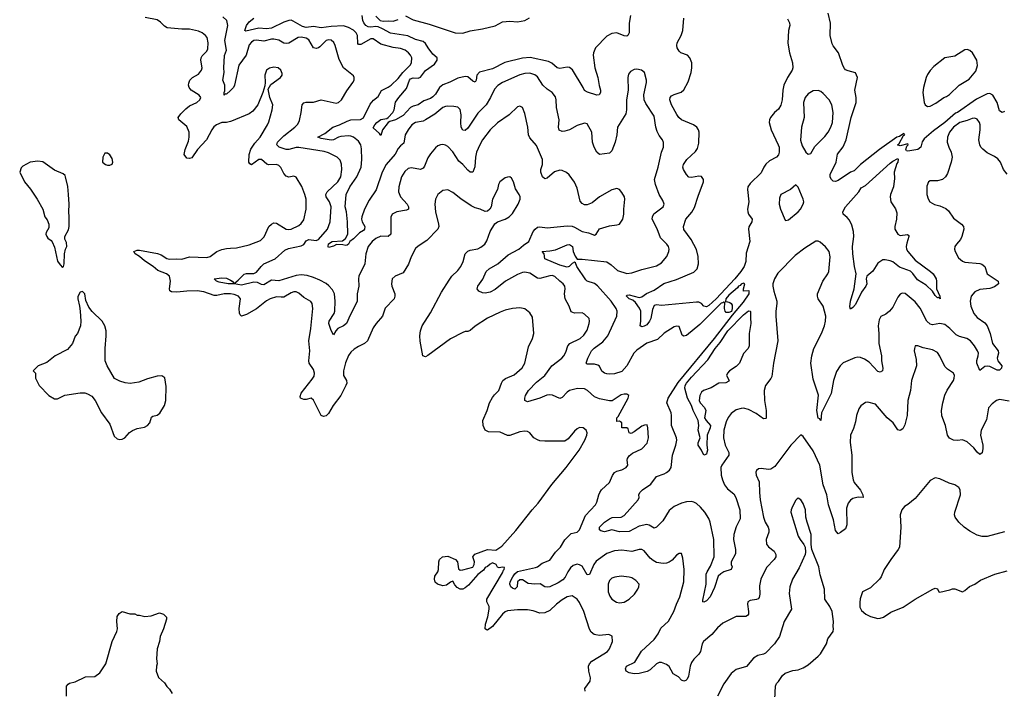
# Model space of a CAD drawing. Header units: inches. Extents: x 2220522 to 2384314, y 721474 to 893490.
# Tile 42 of 256: x 2238305 to 2246228, y 783464 to 788857. Entities that reach past the tile are written whole.
import ezdxf

# ---------------------------------------------------------------- set-up
doc = ezdxf.new("R2010")
doc.units = ezdxf.units.IN
doc.header["$MEASUREMENT"] = 0
doc.layers.add('C2738', color=7, linetype='Continuous')
doc.layers.add('C2748', color=7, linetype='Continuous')

msp = doc.modelspace()

# ---------------------------------------------------------------- linework, layer by layer
at = {"layer": 'C2738', "color": 5}
for points, elevation in [([(2240000, 788037.7), (2239970, 788029.7), (2239930, 788027.6), (2239887.2, 788010), (2239867, 787992.9), (2239850.2, 787970), (2239807.5, 787890), (2239736.5, 787810), (2239690, 787745.1), (2239670, 787738.4), (2239650, 787742), (2239627.8, 787770), (2239636, 787810), (2239662.3, 787877.7), (2239668.4, 787910), (2239667.7, 787950), (2239650, 787996.9), (2239584.4, 788050), (2239581, 788070), (2239600.9, 788099.1), (2239640.9, 788139.1), (2239670, 788162), (2239731.2, 788190), (2239753.7, 788210), (2239762, 788230), (2239747.6, 788250), (2239684, 788290), (2239669.7, 788310), (2239663.1, 788330), (2239664.4, 788344.4), (2239673.3, 788370), (2239696.4, 788390), (2239742.3, 788417.7), (2239768.9, 788450), (2239772.7, 788470), (2239762, 788530), (2239764.2, 788550), (2239773.7, 788566.3), (2239810, 788603.1), (2239817.8, 788622.2), (2239821.2, 788670), (2239812.5, 788712.5), (2239799.6, 788730), (2239774, 788750), (2239743.2, 788763.2), (2239670, 788780.3), (2239610, 788780.3), (2239492, 788792), (2239470, 788805.1), (2239437.1, 788837.1), (2239410, 788856.1), (2239314.5, 788874.5)], 280), ([(2240000, 788286), (2239970, 788257.4), (2239961.7, 788258.3), (2239950, 788249.6), (2239949.8, 788269.8), (2239955.2, 788284.8), (2239954.4, 788330), (2239938.7, 788370), (2239949.9, 788430), (2239946.6, 788470), (2239952.9, 788567.1), (2239968.9, 788610), (2239955.3, 788690), (2239978.7, 788810), (2239970.8, 788850.8), (2239939, 788879)], 260), ([(2240000, 786648.1), (2239990, 786649.9), (2239950, 786647.9), (2239890, 786634.9), (2239870, 786636.1), (2239785.2, 786665.2), (2239732.3, 786672.3), (2239648.7, 786671.3), (2239570, 786662.9), (2239525.8, 786665.8), (2239513, 786673), (2239509.7, 786689.7), (2239519.2, 786750), (2239508.9, 786790), (2239486.3, 786810), (2239417.5, 786837.5), (2239379.1, 786870), (2239310, 786914), (2239270, 786949), (2239233.3, 786970), (2239223, 786990), (2239250, 787000.6), (2239270, 787000.6), (2239412.5, 786972.5), (2239442.4, 786962.4), (2239490, 786934.2), (2239510, 786927.6), (2239570, 786930.8), (2239610, 786927.9), (2239670, 786946.9), (2239810, 786940.3), (2239838, 786950), (2239889.7, 786990.3), (2239930, 787006.7), (2239970, 787014.3), (2240000, 787016.3)], 280), ([(2240000, 786729.7), (2239981.2, 786730), (2239910, 786744.2), (2239887.3, 786750), (2239869, 786770), (2239930, 786778.8), (2239970, 786775.2), (2240000, 786758.6)], 260), ([(2238682, 783410), (2238682, 783490), (2238693.6, 783506.4), (2238706.3, 783513.7), (2238750, 783524.7), (2238835.5, 783564.5), (2238910, 783567.7), (2238950, 783597.3), (2238998.4, 783670), (2239049.6, 783850), (2239086.6, 783930), (2239092.7, 783950), (2239086.6, 784010), (2239089.4, 784050.6), (2239105.6, 784074.4), (2239130, 784091.3), (2239190, 784071.3), (2239230, 784071), (2239250, 784061), (2239270, 784061), (2239310.9, 784050.9), (2239363.2, 784056.8), (2239430, 784081), (2239462, 784070), (2239484.7, 784044.7), (2239486, 784030), (2239462, 783950), (2239434.8, 783890), (2239430.7, 783850), (2239410.7, 783790), (2239404.9, 783710), (2239410.6, 783670), (2239404.9, 783650), (2239404, 783610), (2239420.7, 783560.7), (2239470, 783516), (2239487.7, 783487.7), (2239510, 783464.7), (2239530.8, 783430)], 280)]:
    msp.add_lwpolyline(points, dxfattribs=dict(at, elevation=elevation))
at = {"layer": 'C2738', "color": 5, "elevation": 320}
for points in [[(2239010, 787782), (2238990, 787782), (2238974.8, 787750), (2238972, 787710), (2238994, 787690), (2239010, 787684.7), (2239030, 787686), (2239050, 787694), (2239053.2, 787710), (2239050, 787738), (2239030, 787768.7)], [(2238450, 787716), (2238390, 787709), (2238330, 787678), (2238316.9, 787663.1), (2238304.7, 787630), (2238342.8, 787550), (2238390.5, 787490.5), (2238446, 787410), (2238490, 787332), (2238506.8, 787270), (2238524.5, 787244.5), (2238538.8, 787210), (2238539.8, 787180.2), (2238516.9, 787143.1), (2238516, 787130), (2238522.8, 787110), (2238530, 787098), (2238558, 787078), (2238566.4, 787066.4), (2238583.5, 787023.5), (2238610, 786912), (2238630, 786882), (2238650, 786862), (2238658, 786870), (2238662, 786890), (2238664, 786970), (2238673.2, 787010), (2238685.2, 787030), (2238682, 787062), (2238669, 787090), (2238669, 787110), (2238696.5, 787163.5), (2238702, 787190), (2238704, 787270), (2238699, 787310), (2238702.7, 787370), (2238698.4, 787450), (2238692.9, 787512.9), (2238674.3, 787590), (2238670, 787601.2), (2238655.2, 787615.2), (2238585.6, 787645.6), (2238490, 787712.3)], [(2238810, 786668.7), (2238790, 786662), (2238771.6, 786628.4), (2238771.3, 786610), (2238786.8, 786550), (2238791, 786510), (2238796.3, 786430), (2238793.4, 786390), (2238770.5, 786329.5), (2238750, 786308), (2238730.6, 786250), (2238690, 786200.9), (2238591, 786150), (2238522.8, 786097.2), (2238452, 786070), (2238414, 786030), (2238432, 786010), (2238432, 785970), (2238462, 785910), (2238538, 785830), (2238584.5, 785804.5), (2238610, 785804), (2238667.8, 785832.2), (2238790, 785852.7), (2238829.5, 785850.5), (2238850, 785844.4), (2238884.2, 785824.2), (2238912, 785790), (2238962.4, 785690), (2239030, 785598.8), (2239064.1, 785504.1), (2239090, 785481), (2239110, 785474.8), (2239130, 785478.8), (2239150, 785490.6), (2239188.4, 785531.6), (2239211.1, 785548.9), (2239250, 785564.9), (2239310, 785575.8), (2239333.2, 785590), (2239352.3, 785610), (2239364.4, 785655.6), (2239376.6, 785663.4), (2239410, 785670.7), (2239431.7, 785688.3), (2239469.5, 785750.5), (2239480.9, 785790), (2239483.2, 785903.2), (2239473.2, 785973.2), (2239449, 785989), (2239410, 785986), (2239334.4, 785965.6), (2239262.8, 785937.2), (2239193.6, 785926.4), (2239153, 785933), (2239110, 785946.9), (2239068.3, 785968.3), (2239008.6, 786070), (2238993.3, 786110), (2238992.6, 786210), (2239001.3, 786310), (2238999.6, 786350), (2238991.1, 786391.1), (2238969.3, 786430), (2238887.3, 786507.3), (2238860.9, 786540.9), (2238836.5, 786596.5), (2238828.7, 786650)]]:
    msp.add_lwpolyline(points, close=True, dxfattribs=at)
at = {"layer": 'C2748', "color": 5}
for points, elevation in [([(2243218.8, 788890), (2243208.6, 788828.6), (2243210.2, 788750), (2243197.6, 788730), (2243190, 788724.4), (2243170, 788726.4), (2243110, 788751.9), (2243070, 788745.6), (2243030, 788725.1), (2242938.3, 788630), (2242921.8, 788590), (2242920.2, 788570), (2242931.8, 788470), (2242958.1, 788390), (2242967.7, 788327.7), (2242978.6, 788290), (2242978.4, 788270), (2242967.3, 788252.7), (2242950, 788247.7), (2242872.6, 788272.6), (2242850, 788286), (2242839.6, 788310), (2242752.1, 788452.1), (2242730, 788472.2), (2242710, 788475.3), (2242650, 788462.4), (2242630, 788469.7), (2242587.6, 788507.6), (2242559.2, 788519.2), (2242411.1, 788551.1), (2242350, 788547.5), (2242209.1, 788510.9), (2242110, 788460.6), (2242005.7, 788434.2), (2241982.7, 788410), (2241977.2, 788370), (2241970, 788354), (2241950, 788361.7), (2241910, 788395.1), (2241890, 788398.3), (2241830, 788384.7), (2241766.7, 788353.3), (2241710, 788332.3), (2241681.6, 788310), (2241650, 788257), (2241630, 788235.3), (2241610, 788222.9), (2241555.7, 788204.3), (2241511.6, 788170), (2241470, 788159), (2241450, 788148.7), (2241390, 788084.8), (2241330, 788049.4), (2241282, 788038), (2241270, 788029.8), (2241224, 787970), (2241210, 787924), (2241201.2, 787941.2), (2241150, 787986.9), (2241161.4, 788010), (2241178.7, 788030), (2241210, 788052.2), (2241258.5, 788061.5), (2241270, 788068.4), (2241307.9, 788110), (2241316.8, 788130), (2241330, 788191.7), (2241354.5, 788230), (2241416.4, 788303.6), (2241441, 788370), (2241450, 788381.6), (2241470, 788388.9), (2241510, 788385.4), (2241530, 788392.7), (2241570, 788447), (2241642.2, 788497.8), (2241662.8, 788530), (2241665.3, 788550), (2241630, 788580.2), (2241590.4, 788630), (2241570, 788665.2), (2241550, 788681.7), (2241490, 788698.3), (2241427.5, 788727.5), (2241287.6, 788747.6), (2241224.1, 788784.1), (2241190, 788798.1), (2241170, 788800.5), (2241130, 788796.2), (2241110, 788800.2), (2241090, 788809.9), (2241074.8, 788830), (2241066.2, 788850), (2241061.6, 788890)], 220), ([(2241410, 788887.3), (2241470, 788855.3), (2241600.4, 788820.4), (2241810, 788750.2), (2241870, 788747.8), (2241930, 788766.7), (2242030, 788782.3), (2242130, 788807.3), (2242190, 788839.8), (2242250, 788845.8), (2242310, 788840.6), (2242369.2, 788849.2), (2242407.2, 788872.8)], 220), ([(2246230, 788117.6), (2246209.7, 788109.7), (2246190, 788122.7), (2246169.8, 788190), (2246135.4, 788250), (2246110, 788262.2), (2246090, 788259.7), (2246002.5, 788217.5), (2245851.2, 788110), (2245836.2, 788103.8), (2245748.5, 788030), (2245657.6, 787962.4), (2245583, 787897), (2245566.7, 787873.3), (2245556.5, 787830), (2245533, 787810), (2245450, 787797.2), (2245440.2, 787800.2), (2245434, 787810), (2245443.1, 787836.9), (2245455.3, 787850), (2245450, 787858), (2245390, 787842), (2245370, 787846), (2245368.9, 787848.9), (2245380.4, 787859.6), (2245416.5, 787923.5), (2245428, 787930), (2245419, 787939), (2245410, 787936), (2245383.1, 787916.9), (2245363, 787910), (2245223.6, 787810), (2245069.5, 787690), (2245020.1, 787639.9), (2244990, 787627.8), (2244890, 787562.7), (2244870, 787554.4), (2244850, 787556), (2244836, 787570), (2244827.6, 787587.6), (2244827, 787610), (2244874.4, 787710), (2244886.1, 787773.9), (2244930, 787832.4), (2244955.8, 787890), (2244994.6, 788070), (2245035.1, 788190), (2245035.1, 788230), (2245024.4, 788290), (2245047, 788390), (2245030, 788429), (2244970, 788445.1), (2244950, 788454), (2244942.6, 788462.6), (2244928.8, 788488.8), (2244894.2, 788590), (2244850, 788646.9), (2244842.6, 788662.6), (2244825.7, 788730), (2244829.8, 788829.8), (2244810.9, 788910)], 220), ([(2246250, 787613.6), (2246220.4, 787650), (2246195.8, 787710), (2246176.4, 787736.4), (2246150, 787756.2), (2246090, 787785.6), (2246053.6, 787813.6), (2246039.6, 787830), (2246029.8, 787849.8), (2246022, 787890), (2246033.5, 787970), (2246034, 788010), (2246027.3, 788030), (2246010, 788054.5), (2245990, 788062.9), (2245970, 788060.5), (2245930, 788044.2), (2245870, 788029.8), (2245818.6, 787990), (2245785.6, 787950), (2245770.2, 787910), (2245769.1, 787870), (2245780.3, 787830), (2245800.9, 787790), (2245807.2, 787750), (2245800.7, 787710), (2245770, 787618), (2245755.2, 787590), (2245730, 787569.8), (2245690, 787559.2), (2245630, 787558), (2245618.8, 787550), (2245605.3, 787514.7), (2245603.1, 787450), (2245613.7, 787413.7), (2245629.2, 787389.2), (2245667.2, 787367.2), (2245710, 787357.3), (2245756.6, 787336.6), (2245777.9, 787317.9), (2245818.5, 787258.5), (2245884.2, 787210), (2245898.7, 787190), (2245901.1, 787170), (2245886.7, 787110), (2245873.9, 787086.1), (2245842, 787050), (2245830.6, 787030), (2245827.7, 787010), (2245833, 786990), (2245858.7, 786938.7), (2245890, 786912), (2245910, 786904), (2246030, 786894), (2246047, 786887), (2246070.4, 786870), (2246090.5, 786810), (2246177.3, 786750), (2246180.7, 786730), (2246150, 786704.7), (2246110, 786692.8), (2246030, 786685.1), (2245990, 786666.3), (2245961.5, 786630), (2245952.3, 786590), (2245957.8, 786550), (2245983.5, 786490), (2246010, 786457.4), (2246070, 786414.4), (2246088.7, 786390), (2246113.1, 786330), (2246131.4, 786250), (2246177, 786190), (2246180.3, 786170), (2246170.3, 786130), (2246176.5, 786110), (2246206.4, 786070), (2246206, 786050), (2246190, 786034), (2246170, 786035.1), (2246110, 786064.5), (2246090, 786067.6), (2246070, 786064.4), (2246030, 786032.3), (2246006.6, 786090), (2246007.5, 786112.5), (2246018, 786150), (2246018.7, 786170), (2246012.8, 786190), (2245988.9, 786230), (2245954.6, 786270), (2245926.3, 786290), (2245866.7, 786306.7), (2245839.2, 786319.2), (2245790, 786371.1), (2245750, 786400.9), (2245710, 786411), (2245650, 786398), (2245630, 786405.1), (2245604.6, 786430), (2245550, 786532.8), (2245510, 786585.7), (2245430, 786652.8), (2245405.5, 786654.5), (2245390, 786646.6), (2245370, 786622.7), (2245330, 786542.7), (2245304.9, 786510), (2245275.1, 786484.9), (2245232.8, 786467.2), (2245219.5, 786440.5), (2245211.4, 786390), (2245218.9, 786330), (2245218, 786250), (2245239.3, 786150), (2245240.2, 786110), (2245250.2, 786050), (2245246.4, 786030), (2245230, 786017.4), (2245210, 786023.1), (2245139.5, 786099.5), (2245103.3, 786123.3), (2245070, 786136), (2245050, 786139.1), (2245025.5, 786134.5), (2244930, 786092.2), (2244907.1, 786070), (2244876.7, 786023.3), (2244854, 785950), (2244833.5, 785846.5), (2244755.8, 785690), (2244750, 785628), (2244743.1, 785643.1), (2244730, 785649), (2244718.8, 785710), (2244733.4, 785833.4), (2244690, 785961.2), (2244669.8, 786090), (2244678.4, 786150), (2244694.4, 786210), (2244756.2, 786330), (2244779.8, 786390), (2244789.8, 786430), (2244791.4, 786470), (2244769.8, 786549.8), (2244729.7, 786610), (2244723.1, 786630), (2244723.1, 786650), (2244767.3, 786750), (2244808.5, 786810), (2244816.5, 786830), (2244825.6, 786945.6), (2244817.6, 786990), (2244788.2, 787028.2), (2244745.1, 787065.1), (2244730, 787072.6), (2244710, 787072.3), (2244622, 787018), (2244543.5, 786956.4), (2244404.7, 786815.3), (2244378.4, 786770), (2244366.3, 786730), (2244365.5, 786710), (2244372.6, 786670), (2244397.7, 786590), (2244398.4, 786570), (2244388, 786510), (2244387.8, 786470), (2244404.7, 786270), (2244370.2, 786090), (2244355.8, 785984.2), (2244350, 785967.3), (2244305.3, 785910), (2244294.6, 785870), (2244299, 785790), (2244311.4, 785708.6), (2244311.8, 785648.2), (2244310, 785644), (2244290, 785642.9), (2244230, 785685.7), (2244170, 785716.9), (2244130, 785727.2), (2244110, 785726), (2244070, 785713.7), (2244030, 785684), (2244005.6, 785654.4), (2243990, 785618), (2243971.1, 785550), (2243968.7, 785490), (2243981.5, 785430), (2244011.2, 785370), (2244010.2, 785350), (2243954, 785270), (2243947.9, 785250), (2243949.2, 785190), (2243958.8, 785150), (2243975.8, 785110), (2243999.8, 785079.8), (2244050, 785037.6), (2244066.3, 785010), (2244100.3, 784910), (2244103.4, 784836.6), (2244070, 784773.2), (2244051.7, 784710), (2244048.9, 784670), (2244063.9, 784590), (2244064.6, 784555.4), (2244028.4, 784490), (2244029.3, 784469.3), (2244037, 784450), (2244030.7, 784430), (2243970.7, 784409.3), (2243945.7, 784394.2), (2243925.4, 784374.6), (2243895.1, 784284.9), (2243860.2, 784210), (2243830, 784175.8), (2243810, 784165.1), (2243802.7, 784170), (2243802, 784182), (2243829.3, 784310), (2243829.1, 784390.9), (2243835.7, 784410), (2243864.2, 784455.8), (2243891.8, 784530), (2243890.9, 784670), (2243861.2, 784810), (2243850, 784839.7), (2243818.3, 784890), (2243784, 784930), (2243750, 784959.8), (2243730, 784972.2), (2243710, 784976.1), (2243670, 784974), (2243630, 784964.1), (2243570, 784937.7), (2243530, 784904), (2243480.2, 784819.8), (2243430, 784769.7), (2243410, 784761.7), (2243370, 784786.5), (2243350, 784790.6), (2243290, 784778.3), (2243210, 784735.3), (2243130, 784733.6), (2243070, 784749.7), (2243010, 784731.5), (2242980.5, 784740.5), (2242969.6, 784749.6), (2242969.6, 784769.6), (2243010, 784811.3), (2243050, 784837.8), (2243073, 784847), (2243144, 784850), (2243170, 784863.6), (2243281.6, 784990), (2243289.6, 785010), (2243288, 785030), (2243294.3, 785050), (2243315.6, 785070), (2243382.8, 785117.2), (2243430, 785178.9), (2243490, 785199.3), (2243510, 785209.3), (2243534.5, 785230), (2243545.6, 785250), (2243558.2, 785350), (2243584.4, 785430), (2243591.4, 785470), (2243588.9, 785490), (2243550.6, 785590), (2243549.9, 785670), (2243545.9, 785690), (2243513, 785770), (2243522.2, 785810), (2243603.7, 785936.3), (2243896.7, 786290), (2244041.7, 786478.3), (2244130, 786580.8), (2244175.1, 786650), (2244173.6, 786666.4), (2244178, 786670), (2244170, 786674), (2244129.3, 786669.3), (2244129.2, 786689.2), (2244139, 786730), (2244130, 786736), (2244110, 786727), (2244103.4, 786716.6), (2244090, 786711.6), (2244081.5, 786698.5), (2244010, 786637.5), (2243986.4, 786610), (2243984.5, 786584.5), (2243993.3, 786586.7), (2244019.2, 786579.2), (2244031, 786571), (2244038, 786558), (2244039, 786530), (2244032.8, 786507.2), (2244010, 786499.2), (2243990, 786498.9), (2243980.7, 786510), (2243976.1, 786530), (2243978.4, 786578.4), (2243970, 786582), (2243963.9, 786576.1), (2243950, 786573.8), (2243777.7, 786402.3), (2243670, 786314.1), (2243650, 786307.4), (2243635.2, 786315.2), (2243610, 786387), (2243590, 786389.7), (2243570, 786382.4), (2243490, 786332.4), (2243437.5, 786282.5), (2243350, 786251.4), (2243270, 786196.5), (2243247.7, 786170), (2243190.2, 786070), (2243150, 786024.2), (2243090, 786005), (2243050, 786001), (2243030, 786004), (2243009.3, 786010), (2242990, 786026.6), (2242970, 786065.2), (2242955.8, 786075.8), (2242930, 786082.6), (2242870, 786082.4), (2242863.5, 786090), (2242875.1, 786130), (2242907, 786190), (2242928, 786212), (2242997.9, 786262.1), (2243036.1, 786310), (2243108.9, 786470), (2243112, 786510), (2243105.1, 786530), (2243064.6, 786590), (2242954.1, 786714.1), (2242930, 786732.1), (2242872.2, 786752.2), (2242860.3, 786760.4), (2242788.4, 786868.4), (2242777.6, 786897.6), (2242770, 786904.4), (2242750, 786892.8), (2242725.6, 786870), (2242710, 786863.6), (2242650, 786879.3), (2242529.3, 786930), (2242524, 786970), (2242509, 786990), (2242570, 786995), (2242615.6, 787004.4), (2242710, 787042.7), (2242730, 787046.1), (2242751.9, 787030), (2242757.5, 786990), (2242773.2, 786953.2), (2242790, 786928.2), (2242830, 786928.4), (2243030, 786905.5), (2243063.2, 786883.2), (2243115.8, 786835.8), (2243190, 786812.8), (2243230, 786817.5), (2243310, 786845.2), (2243430, 786874.3), (2243470, 786898.4), (2243512.8, 786950), (2243528.2, 786990), (2243529.7, 787010), (2243524.7, 787030), (2243511.3, 787050), (2243460, 787100), (2243433.3, 787173.3), (2243395.1, 787250), (2243396.4, 787270), (2243407, 787293), (2243482, 787350), (2243489.6, 787370), (2243480.5, 787400.5), (2243449.7, 787449.7), (2243420.4, 787530), (2243412.3, 787570), (2243442, 787670), (2243469.8, 787790.2), (2243484, 787830), (2243486.5, 787866.5), (2243477.6, 787890), (2243450, 787924.5), (2243434.9, 787954.9), (2243424.8, 787990), (2243410, 788079.3), (2243342.4, 788182.4), (2243330.8, 788210), (2243328, 788252), (2243349.7, 788350), (2243349.6, 788370), (2243331.3, 788431.3), (2243308.7, 788450), (2243270, 788457.6), (2243250, 788456.2), (2243219.3, 788440.7), (2243203.4, 788416.6), (2243197.6, 788390), (2243200.8, 788290), (2243187.9, 788210), (2243187.6, 788130), (2243182.4, 788097.6), (2243116.4, 787990), (2243110.4, 787930), (2243096.9, 787870), (2243070, 787799.3), (2243050, 787781.3), (2242970, 787771.8), (2242950, 787789.3), (2242928.4, 787830), (2242914.8, 787870), (2242907.3, 787950), (2242870, 788018), (2242850, 788022.9), (2242790, 788005.1), (2242730, 787970.9), (2242690, 787957.8), (2242670, 787957.2), (2242646, 787966), (2242641, 787990), (2242645.6, 788050), (2242625, 788150), (2242622.7, 788210), (2242615.7, 788235.7), (2242589, 788269), (2242550, 788296), (2242513.8, 788330), (2242470, 788396.1), (2242450, 788412.4), (2242410, 788425), (2242370, 788423.4), (2242330, 788412.2), (2242188.4, 788350), (2242152.2, 788327.8), (2242124, 788296), (2242092.9, 788230), (2242057.7, 788170), (2241990, 788102.7), (2241910, 787983.5), (2241890, 787965.1), (2241870, 787967.1), (2241858.3, 787990), (2241853.7, 788030), (2241857.9, 788090), (2241850, 788133.6), (2241830, 788152.2), (2241798.3, 788158.3), (2241750, 788161.4), (2241730, 788158), (2241710, 788148.4), (2241645, 788095), (2241570, 788049.8), (2241550, 788040.3), (2241490, 788029.8), (2241460.9, 788010), (2241430.2, 787970), (2241407.5, 787930), (2241396.7, 787863.3), (2241370, 787841.8), (2241350, 787818.4), (2241325.6, 787774.4), (2241254.6, 787690), (2241221.4, 787630), (2241174.4, 787485.6), (2241116.7, 787403.3), (2241078.7, 787330), (2241057, 787270), (2241056, 787250), (2241061.7, 787230), (2241080.7, 787190), (2241078, 787170), (2241070, 787159.8), (2241038.6, 787141.4), (2240990, 787091.3), (2240960.7, 787070), (2240950, 787049.3), (2240938.7, 787041.3), (2240930, 787037), (2240904.4, 787044.4), (2240853.4, 787046.6), (2240830, 787032.7), (2240790, 787020.9), (2240786.4, 787030), (2240790, 787050.3), (2240819, 787070), (2240903.3, 787076.7), (2240925.9, 787094.1), (2240945.1, 787130), (2240943.7, 787230), (2240933.2, 787310), (2240922.5, 787350), (2240932.3, 787450), (2240962.1, 787510), (2241018.2, 787590), (2241051.1, 787670), (2241059, 787730), (2241056.1, 787816.1), (2241048.5, 787848.5), (2241030, 787879.7), (2240990, 787909.8), (2240970, 787917.5), (2240950, 787921.6), (2240890, 787915.8), (2240869.1, 787910.9), (2240830, 787889.5), (2240810, 787885.1), (2240730, 787899.3), (2240702.9, 787910), (2240759.7, 787940.3), (2240824.5, 787990), (2240878.7, 788010), (2240939.5, 788040.5), (2240970, 788049.7), (2241046.9, 788053.1), (2241070, 788067.6), (2241124.1, 788175.9), (2241151.4, 788208.6), (2241190, 788238.9), (2241214.9, 788285.1), (2241270, 788313.2), (2241292.7, 788330), (2241350, 788384.2), (2241388.3, 788431.7), (2241445.8, 788490), (2241456.1, 788510), (2241458.9, 788550), (2241449.7, 788570), (2241433, 788590), (2241405.6, 788610), (2241370, 788623.7), (2241310, 788633.2), (2241210, 788659.4), (2241150, 788701.2), (2241130, 788702), (2241050, 788657.2), (2241030, 788656), (2241025.5, 788665.5), (2241022.1, 788730), (2241012.9, 788750), (2240990, 788771.4), (2240950, 788794), (2240910, 788806.2), (2240810, 788802.9), (2240730.5, 788790.5), (2240670, 788800.5), (2240610, 788792.8), (2240581.3, 788801.3), (2240505.9, 788845.9), (2240490, 788851.6), (2240471.4, 788851.4), (2240430, 788837.8), (2240331.1, 788788.9), (2240290, 788783), (2240230, 788787.3), (2240124.9, 788764.9), (2240117.4, 788770), (2240130, 788810.9), (2240150, 788839.5), (2240189.8, 788870)], 240), ([(2241170, 788885.5), (2241204.2, 788850), (2241230, 788843.7), (2241270, 788848.4), (2241310, 788845.8), (2241350, 788859.4)], 220), ([(2244483.5, 788863.5), (2244499.5, 788830), (2244502, 788810), (2244490.2, 788769.7), (2244487, 788667), (2244498, 788590), (2244523.2, 788510), (2244526.5, 788470), (2244520.9, 788450), (2244481.7, 788390), (2244454, 788330), (2244445.3, 788290), (2244440.2, 788210), (2244430, 788167), (2244410, 788136.9), (2244378.4, 788110), (2244347, 788070), (2244337.6, 788050), (2244335.3, 788030), (2244351.8, 787970), (2244408.3, 787850), (2244415, 787830), (2244416.9, 787790), (2244411, 787769), (2244394.4, 787750), (2244339.3, 787720.7), (2244310, 787694), (2244292, 787670), (2244270, 787623), (2244181.8, 787538.2), (2244163.2, 787510), (2244161.7, 787490), (2244173.2, 787390), (2244161.2, 787330), (2244162.8, 787310), (2244170.2, 787290.2), (2244199.5, 787250), (2244195.3, 787230), (2244172.1, 787187.9), (2244170.2, 787169.8), (2244180.2, 787070), (2244150, 786976), (2244146.9, 786910), (2244134.1, 786870), (2244108.7, 786830), (2244058.4, 786770), (2243910, 786609.2), (2243850, 786556), (2243830, 786545.4), (2243810, 786548.6), (2243790, 786572.1), (2243770, 786580.8), (2243750, 786582.5), (2243470, 786555.1), (2243430, 786559.5), (2243410, 786556), (2243397.2, 786522.8), (2243383.6, 786450), (2243373.6, 786430), (2243350, 786400.4), (2243330, 786388), (2243310, 786383.1), (2243298.4, 786390), (2243303.4, 786430), (2243302.7, 786490), (2243301.7, 786510), (2243292.8, 786532.8), (2243259.5, 786579.6), (2243238.5, 786598.5), (2243209.7, 786610), (2243186.9, 786630), (2243190, 786638.8), (2243210, 786642), (2243290, 786620.3), (2243310, 786624.6), (2243347.9, 786652.1), (2243410, 786677.8), (2243488, 786732), (2243590, 786763.9), (2243730, 786824.1), (2243756.1, 786850), (2243766.2, 786890), (2243765.4, 786950), (2243750, 787006), (2243706.6, 787086.6), (2243650, 787167.6), (2243645.1, 787190), (2243664.5, 787250), (2243712.9, 787307.1), (2243735.3, 787344.7), (2243763.4, 787436.6), (2243808.4, 787550), (2243806.9, 787570), (2243790, 787592.6), (2243770, 787596.9), (2243710, 787585.1), (2243689.8, 787589.8), (2243669.8, 787609.8), (2243647.1, 787650), (2243641.5, 787670), (2243645.3, 787690), (2243672.9, 787730), (2243744, 787796), (2243759.8, 787820.2), (2243770, 787862), (2243772.8, 787950), (2243767.3, 787970), (2243753.6, 787990), (2243727.3, 788010), (2243631.3, 788051.3), (2243609.9, 788069.9), (2243592.6, 788092.6), (2243550, 788171.8), (2243536, 788210), (2243538, 788230), (2243550, 788243.1), (2243570, 788254.6), (2243627.2, 788272.8), (2243650, 788290.6), (2243684.9, 788355.1), (2243707.3, 788430), (2243713.5, 788470), (2243712.3, 788510), (2243698.3, 788550), (2243677, 788570), (2243625.6, 788590), (2243610, 788604.2), (2243596.1, 788630), (2243592.7, 788650), (2243595.3, 788670), (2243626.4, 788730), (2243639.8, 788770), (2243648.5, 788870)], 220), ([(2240000, 786758.6), (2240015.5, 786750), (2240030, 786733.4), (2240062, 786758), (2240110, 786807.2), (2240130, 786813.4), (2240190, 786813.5), (2240210, 786822.3), (2240246.8, 786870), (2240268.2, 786890), (2240361.5, 786930), (2240438.6, 787001.4), (2240466.4, 787013.6), (2240570, 787034.6), (2240590, 787045.6), (2240610, 787076.3), (2240630, 787086.8), (2240690, 787079.6), (2240710, 787087.7), (2240782, 787170), (2240801.8, 787230), (2240810.6, 787350), (2240798.5, 787390), (2240771.4, 787430), (2240768.1, 787450), (2240779.3, 787470), (2240863.5, 787550), (2240888.7, 787590), (2240897.8, 787650), (2240893.9, 787693.9), (2240884.1, 787724.1), (2240858.4, 787750), (2240790, 787783.1), (2240754.6, 787794.6), (2240550, 787826.7), (2240530, 787826.2), (2240470, 787810.6), (2240450, 787812.1), (2240393.3, 787830), (2240374.8, 787850), (2240379.2, 787870), (2240397.8, 787890), (2240430, 787921.1), (2240518.5, 787990), (2240543.7, 788016.3), (2240555.8, 788044.2), (2240570.7, 788110), (2240576.9, 788170), (2240590, 788186.7), (2240610, 788192.6), (2240668.2, 788191.8), (2240730, 788210.3), (2240850, 788185.5), (2240870, 788188.9), (2240895.4, 788210), (2240937.4, 788282.6), (2240986.3, 788350), (2240995.1, 788370), (2240996.9, 788390), (2240990, 788405.2), (2240909.7, 788470), (2240875.7, 788535.7), (2240844.1, 788650), (2240832.3, 788672.3), (2240810, 788690.6), (2240790, 788695), (2240770, 788689.8), (2240720.9, 788639.1), (2240710, 788630.6), (2240690, 788624.7), (2240670, 788630.9), (2240630, 788694.7), (2240609, 788709), (2240570, 788717), (2240546.4, 788713.6), (2240470, 788667.7), (2240450, 788664.2), (2240430, 788668.6), (2240390.7, 788690.7), (2240350, 788698.9), (2240330, 788698.9), (2240270, 788683.2), (2240210, 788691.5), (2240190, 788687.8), (2240170, 788676.5), (2240150, 788654.2), (2240127.1, 788570), (2240069.1, 788490), (2240034.2, 788330), (2240025.3, 788310), (2240000, 788286)], 260), ([(2240000, 787016.3), (2240050, 787019.6), (2240150, 787042.3), (2240241.1, 787078.9), (2240272.4, 787107.6), (2240309.2, 787190.8), (2240330, 787211.3), (2240350, 787220.2), (2240370, 787218), (2240450, 787168.9), (2240470, 787167.4), (2240490, 787170.3), (2240550, 787200.3), (2240570, 787214.9), (2240590, 787244), (2240610.8, 787330), (2240608.7, 787410), (2240599.3, 787450), (2240574.3, 787514.3), (2240530, 787589.3), (2240510, 787597.6), (2240471.5, 787588.4), (2240450, 787595.3), (2240430, 787618.3), (2240406.3, 787666.3), (2240390, 787683.5), (2240370, 787689.8), (2240310, 787689), (2240293.6, 787693.6), (2240250, 787731.7), (2240230, 787729.8), (2240170, 787688.5), (2240156.4, 787696.4), (2240149, 787710), (2240152, 787770), (2240165.3, 787814.7), (2240196.7, 787863.3), (2240240.8, 787910), (2240299.3, 788010), (2240310, 788034), (2240336.8, 788130), (2240340.8, 788170), (2240318, 788230), (2240303.2, 788296.8), (2240325.1, 788334.9), (2240402.9, 788390), (2240416.2, 788410), (2240417.2, 788422.8), (2240407.3, 788450), (2240385.2, 788470), (2240350, 788475.4), (2240314.4, 788465.6), (2240290, 788449.2), (2240276.4, 788410), (2240280.4, 788350), (2240276.8, 788323.2), (2240260.4, 788270), (2240219.7, 788170), (2240180.7, 788119.3), (2240150, 788097.2), (2240010, 788040.4), (2240000, 788037.7)], 280), ([(2246265.6, 785785.6), (2246190, 785796.8), (2246165.5, 785790), (2246130, 785764.2), (2246101.7, 785730), (2246084.5, 785635.5), (2246040.2, 785550), (2246034.9, 785510), (2246054.9, 785430), (2246055.8, 785404.2), (2246050, 785368.7), (2246030, 785354), (2246010, 785372.7), (2245983, 785410), (2245930, 785457.7), (2245890, 785472.1), (2245850, 785467.6), (2245819, 785470), (2245786.2, 785486.2), (2245769.6, 785510), (2245753.3, 785590), (2245726, 785666), (2245723.5, 785710), (2245731.9, 785770), (2245750, 785833.4), (2245767.3, 785872.7), (2245818, 785950), (2245824.7, 785970), (2245827.3, 785990), (2245818, 786010), (2245770, 786043.6), (2245750, 786064.5), (2245710, 786146), (2245690, 786176.2), (2245650, 786197.4), (2245573.5, 786213.5), (2245531, 786229), (2245511.1, 786228.9), (2245504, 786210), (2245503, 786190), (2245519, 786119), (2245521.6, 786070), (2245481.6, 785950), (2245473.7, 785870), (2245451.3, 785790), (2245445.4, 785670), (2245426.5, 785593.5), (2245410, 785560.9), (2245390, 785547.3), (2245370, 785555.1), (2245334.3, 785610), (2245284.2, 785650), (2245190, 785761.2), (2245130, 785775.3), (2245110, 785773.2), (2245072.8, 785747.2), (2245057.5, 785722.5), (2245039.1, 785670), (2245030, 785618), (2245014.2, 785565.8), (2244990.8, 785510), (2244988.2, 785451.8), (2245001.5, 785350), (2244999.6, 785210), (2245011.3, 785151.3), (2245019.5, 785130), (2245070, 785067.3), (2245090.3, 785030), (2245090.7, 785010), (2245051.9, 785011.9), (2245010, 785002), (2244990, 784987.8), (2244970, 784962), (2244958.2, 784921.8), (2244959.6, 784790), (2244950, 784756), (2244910, 784726), (2244890, 784717.2), (2244870, 784742.7), (2244854.4, 784830), (2244813.2, 784950), (2244798.5, 785030), (2244769.8, 785110), (2244744.4, 785270), (2244690, 785383.5), (2244610, 785499.3), (2244590, 785514), (2244510, 785429.7), (2244381.6, 785258.4), (2244350, 785236.9), (2244330, 785233.6), (2244270, 785242), (2244250, 785239.3), (2244233, 785227), (2244227.2, 785212.8), (2244230.5, 785190), (2244256.2, 785136.2), (2244257.3, 785050), (2244263.8, 784990), (2244290, 784850.7), (2244303.5, 784810), (2244327.1, 784770), (2244333.4, 784750), (2244332.3, 784730), (2244310.2, 784670), (2244313.7, 784633.7), (2244331.1, 784611.1), (2244376.8, 784576.8), (2244390.2, 784550), (2244387.9, 784530), (2244376.9, 784510), (2244314, 784446), (2244268.6, 784350), (2244256.7, 784296.7), (2244261.5, 784230), (2244255.8, 784204.2), (2244246.4, 784193.6), (2244232.6, 784187.4), (2244181.7, 784178.3), (2244162.8, 784170), (2244160.5, 784150), (2244170.4, 784090), (2244168, 784070), (2244161.1, 784058.9), (2244148.5, 784051.5), (2244069.3, 784050.7), (2243963.8, 783996.2), (2243920, 783960), (2243875, 783905), (2243807.9, 783850), (2243797.3, 783830), (2243783.6, 783770), (2243770, 783748.2), (2243730, 783708.2), (2243710, 783680.5), (2243698.9, 783650), (2243687.4, 783570), (2243675.1, 783544.9), (2243664.4, 783535.6), (2243650, 783529.6), (2243630, 783537), (2243605.9, 783565.9), (2243562.7, 783590), (2243530, 783649), (2243510, 783664), (2243470, 783681.2), (2243450, 783679.3), (2243430, 783669.4), (2243379.2, 783620.8), (2243353.2, 783606.8), (2243290, 783591), (2243250, 783588.2), (2243210, 783595.8), (2243185.1, 783610), (2243178.3, 783630), (2243186.9, 783650), (2243255.8, 783684.2), (2243309.4, 783770.6), (2243410, 783864.7), (2243443.5, 783910), (2243464.5, 783955.5), (2243526.1, 784013.9), (2243568.9, 784091.1), (2243588.8, 784150), (2243617.7, 784210), (2243649.8, 784330), (2243652.6, 784430), (2243641.2, 784521.2), (2243630, 784558), (2243610, 784559), (2243590, 784543.7), (2243555.5, 784504.5), (2243531.9, 784488.1), (2243510, 784479.2), (2243483.7, 784476.3), (2243430, 784485.8), (2243400.8, 784500.8), (2243379.1, 784519.1), (2243330, 784580.4), (2243310, 784589.8), (2243290, 784589.8), (2243230, 784574.6), (2243150, 784584.1), (2243090, 784579.9), (2243030, 784558.7), (2242943.3, 784496.7), (2242923.9, 784470), (2242890, 784387.6), (2242870, 784387), (2242830, 784455.3), (2242810, 784467.9), (2242790, 784471.8), (2242759.4, 784460.6), (2242737.5, 784442.5), (2242715.5, 784410), (2242693.9, 784366.1), (2242675.4, 784344.6), (2242638.9, 784321.1), (2242570, 784290.8), (2242550, 784286.6), (2242529.8, 784289.7), (2242493.6, 784313.6), (2242450.3, 784309.7), (2242397, 784317), (2242350, 784345.7), (2242330, 784346), (2242310.3, 784330), (2242307, 784290), (2242290, 784269.6), (2242270, 784277.7), (2242255.8, 784290), (2242247.8, 784310), (2242251.7, 784330), (2242273.4, 784370), (2242290, 784394.7), (2242310, 784413.5), (2242455.9, 784444.1), (2242470.9, 784450), (2242510, 784480.2), (2242570, 784504.5), (2242616, 784570), (2242655.6, 784610), (2242690.8, 784669.2), (2242741.9, 784718.1), (2242790, 784728.9), (2242810, 784749.3), (2242857, 784863), (2242936.8, 784950), (2242948.5, 784970), (2242963.6, 785030), (2242973, 785050), (2242986.9, 785070), (2243050, 785128.8), (2243073.5, 785186.5), (2243089.6, 785210), (2243110, 785220.3), (2243150, 785230.4), (2243185.2, 785250), (2243197, 785270), (2243193.6, 785310), (2243196.6, 785323.4), (2243210, 785344.9), (2243234.9, 785365.1), (2243310, 785402), (2243353.9, 785446.1), (2243365.1, 785490), (2243359.1, 785570), (2243352.9, 785592.9), (2243331.9, 785591.9), (2243310, 785583.1), (2243250, 785537.6), (2243224.5, 785524.5), (2243209.2, 785529.2), (2243202, 785562), (2243190, 785569), (2243148.9, 785568.9), (2243148.7, 785610), (2243139.3, 785619.3), (2243130, 785624), (2243110, 785622), (2243109.8, 785650), (2243119.5, 785660.5), (2243202, 785810), (2243206.6, 785830), (2243190, 785840.5), (2243170, 785841.1), (2243145.3, 785834.7), (2243072, 785788), (2243050, 785786), (2242970, 785802.6), (2242930, 785818.3), (2242874, 785870), (2242850, 785883.4), (2242792.4, 785887.6), (2242730.1, 785869.9), (2242710, 785856), (2242670, 785815.1), (2242650, 785807.4), (2242592.5, 785832.5), (2242570, 785835.9), (2242546.6, 785833.4), (2242490, 785808.7), (2242390, 785780.5), (2242369.7, 785789.7), (2242368.4, 785810), (2242373.7, 785830), (2242398.5, 785870), (2242463.5, 785936.5), (2242530.7, 785990), (2242586.6, 786070), (2242666, 786130), (2242683.6, 786150), (2242699.5, 786180.5), (2242715.4, 786230), (2242730.7, 786249.3), (2242814.5, 786290), (2242844.1, 786315.9), (2242870, 786357.3), (2242888.3, 786410), (2242891, 786430), (2242887.3, 786450), (2242850, 786485.1), (2242830, 786494.7), (2242770, 786494), (2242743.1, 786503.1), (2242725.6, 786550), (2242693.1, 786610), (2242687.6, 786650), (2242693.5, 786690), (2242690.8, 786710.8), (2242677.6, 786730), (2242649.8, 786749.8), (2242610, 786789.6), (2242590, 786795.4), (2242570, 786794), (2242490, 786772.4), (2242470, 786776.4), (2242410, 786815.3), (2242370, 786823.2), (2242350, 786820.6), (2242310, 786804.7), (2242213.7, 786750), (2242130, 786684.4), (2242090, 786662.2), (2242050, 786653.6), (2242030, 786657), (2241999, 786670), (2241984.5, 786690), (2241991.6, 786710), (2242031.6, 786768.4), (2242058.5, 786830), (2242083.5, 786850), (2242151.5, 786890), (2242236.3, 786963.7), (2242321.7, 787010), (2242358.6, 787041.4), (2242402, 787070), (2242437.4, 787150), (2242451.5, 787170), (2242470, 787185.7), (2242490, 787187.6), (2242550, 787179.5), (2242710, 787195.3), (2242750, 787193.1), (2242770, 787186.4), (2242830, 787150.4), (2242880.6, 787140.6), (2242930, 787121.7), (2242942.9, 787130), (2242970, 787172.2), (2243050, 787195.5), (2243110, 787203.8), (2243130, 787210.7), (2243157, 787250), (2243167.3, 787290), (2243165.4, 787330), (2243175.4, 787410), (2243170.9, 787430.9), (2243150, 787463.7), (2243130, 787489.3), (2243110, 787497), (2243070, 787487.6), (2242970, 787429.7), (2242910, 787382.2), (2242870, 787364.4), (2242850, 787364.4), (2242830, 787375.1), (2242815.7, 787395.7), (2242790, 787499.3), (2242770, 787547.3), (2242726.8, 787606.8), (2242705.5, 787625.5), (2242670, 787642.4), (2242650, 787645.1), (2242608.5, 787631.5), (2242550, 787579.7), (2242530, 787575.6), (2242512, 787590), (2242497.3, 787630), (2242498.5, 787650), (2242512.8, 787690), (2242512, 787730), (2242463.1, 787843.1), (2242410, 787905.6), (2242398.5, 787930), (2242392.3, 787990), (2242370, 788102), (2242350, 788148.7), (2242330, 788161.2), (2242310, 788156), (2242243.8, 788090), (2242150, 788026.6), (2242091.4, 787970), (2242029.2, 787890), (2242006.2, 787850), (2241980.6, 787790), (2241972.6, 787750), (2241967.3, 787672.7), (2241950, 787629.6), (2241930, 787628.3), (2241910, 787643.9), (2241870.7, 787690), (2241837.7, 787717.7), (2241790, 787793), (2241750, 787834.3), (2241730, 787846.3), (2241710, 787851.6), (2241690, 787849.6), (2241670, 787840.5), (2241650, 787825.1), (2241610, 787776.2), (2241590, 787744.5), (2241562, 787678), (2241550, 787661.3), (2241528.9, 787651.1), (2241456.5, 787663.5), (2241430, 787658.3), (2241404.9, 787635.1), (2241376.5, 787590), (2241354.2, 787510), (2241352.6, 787470), (2241369, 787430), (2241422.2, 787370), (2241432.4, 787350), (2241432.2, 787330), (2241416.9, 787323.1), (2241340.7, 787310), (2241301.1, 787290), (2241292.4, 787267.6), (2241290, 787129.3), (2241270, 787111.3), (2241210, 787112.7), (2241170, 787094.8), (2241140.7, 787070), (2241109.4, 787030), (2241090.2, 786970), (2241082.2, 786890), (2241034.2, 786790), (2241031.1, 786770), (2241034.2, 786710), (2241020.7, 786650), (2241019.6, 786590), (2241012.6, 786570), (2240963.4, 786476.6), (2240935.2, 786410), (2240910, 786391), (2240866, 786370), (2240847.3, 786350), (2240830, 786319), (2240810, 786353.2), (2240791.6, 786410), (2240795.9, 786430), (2240835.1, 786490), (2240841.5, 786510), (2240842.3, 786590), (2240836.5, 786650), (2240821.6, 786681.6), (2240793.5, 786713.5), (2240771.1, 786731.1), (2240719, 786759), (2240670, 786780.7), (2240617.1, 786797.1), (2240570, 786803.2), (2240530, 786797), (2240390, 786754.1), (2240330, 786758.3), (2240270, 786721.6), (2240250, 786724.5), (2240219.1, 786739.1), (2240190, 786742), (2240090, 786718.9), (2240030, 786729.3), (2240000, 786729.7)], 260), ([(2242855.4, 783450), (2242851.1, 783470), (2242895.1, 783530), (2242897.5, 783557.5), (2242884, 783610), (2242882, 783650), (2242889.7, 783670), (2242907.8, 783690), (2243006, 783750), (2243033.3, 783770), (2243049.6, 783790), (2243074.5, 783850), (2243072.9, 783892.9), (2243044.7, 783904.7), (2242970, 783898.4), (2242942, 783902), (2242926.5, 783906.5), (2242904, 783924), (2242888.5, 783948.5), (2242843.1, 784090), (2242810, 784164.7), (2242789.7, 784190), (2242750, 784216.4), (2242710, 784208.9), (2242670, 784185.5), (2242623.2, 784150), (2242570, 784097.6), (2242530, 784079.8), (2242490, 784078.2), (2242436.5, 784096.5), (2242390, 784103.9), (2242310, 784105.4), (2242230, 784096.8), (2242210, 784087.1), (2242190, 784068.8), (2242110, 783970.9), (2242070, 783939.6), (2242062, 783942), (2242051.5, 783951.5), (2242052, 783990), (2242072.7, 784047.3), (2242083.6, 784110), (2242082.8, 784130), (2242062.3, 784170), (2242063.5, 784190), (2242190, 784402), (2242196.6, 784423.4), (2242204, 784430), (2242206, 784446), (2242190, 784448.7), (2242162, 784442), (2242150, 784448), (2242139.5, 784470), (2242110, 784481.6), (2242090, 784473), (2242070, 784454), (2242050, 784446), (2242035.7, 784424.3), (2241990, 784389.7), (2241916.8, 784303.2), (2241890, 784280.5), (2241870, 784271.6), (2241850, 784271), (2241824.2, 784284.2), (2241804.8, 784304.8), (2241790, 784334.2), (2241770, 784328.4), (2241738.1, 784301.9), (2241710, 784297.7), (2241667.5, 784310), (2241648.4, 784328.4), (2241641.8, 784350), (2241645.1, 784374.9), (2241668.5, 784410), (2241674.8, 784430), (2241676.8, 784490), (2241683.8, 784510), (2241706.2, 784530), (2241750, 784536.3), (2241810.2, 784510), (2241826.9, 784490), (2241834.7, 784434.7), (2241850, 784424.5), (2241870, 784427.5), (2241950.9, 784449.1), (2241962.8, 784470), (2241965.4, 784490), (2241951.1, 784530), (2241967.3, 784552.7), (2242070, 784590.2), (2242136.2, 784583.8), (2242183.3, 784616.7), (2242297, 784743), (2242429.6, 784910.4), (2242476.7, 784963.3), (2242585.9, 785114.1), (2242701.8, 785250), (2242806.5, 785390), (2242851.9, 785470), (2242869.4, 785510), (2242872, 785530), (2242864, 785550), (2242838, 785570), (2242810, 785573.2), (2242790, 785562.7), (2242770, 785543.7), (2242718.7, 785481.3), (2242690, 785462.9), (2242530, 785461.3), (2242490, 785465.1), (2242470, 785472.3), (2242442.7, 785490), (2242409.7, 785529.7), (2242390, 785540.5), (2242370, 785542.6), (2242330, 785536.4), (2242250, 785507.1), (2242230, 785508.4), (2242170, 785535.5), (2242077.5, 785537.5), (2242049.7, 785550), (2242033.5, 785590), (2242031, 785630), (2242065.6, 785710), (2242085.1, 785770), (2242110, 785814.9), (2242124.1, 785835.9), (2242159.1, 785870), (2242181.4, 785930), (2242193.7, 785950), (2242214.1, 785965.9), (2242282.8, 785997.2), (2242347.3, 786052.7), (2242369.8, 786090.2), (2242397.7, 786222.3), (2242431.1, 786290), (2242441, 786330), (2242430, 786461.2), (2242410, 786496.2), (2242370, 786527.8), (2242330, 786535.4), (2242269.7, 786529.7), (2242210, 786518.5), (2242170, 786502.2), (2242070, 786452.6), (2241970, 786389.7), (2241930, 786353.6), (2241910, 786345.1), (2241890, 786344.7), (2241870, 786338), (2241770, 786285.7), (2241590, 786152), (2241570, 786140.9), (2241549.7, 786149.7), (2241526.7, 786266.7), (2241524.2, 786310), (2241528.7, 786350), (2241543.1, 786390), (2241610, 786496.4), (2241697.6, 786662.4), (2241759.7, 786760.3), (2241782, 786790), (2241830, 786837), (2241854.5, 786870), (2241873.1, 786910), (2241889.8, 786970.2), (2241910, 786992.9), (2241930, 787001.5), (2241990, 787011.6), (2242016, 787024), (2242047.6, 787050), (2242064.2, 787075.8), (2242089.8, 787150.2), (2242127.7, 787212.3), (2242150, 787228.7), (2242210, 787250.4), (2242244.5, 787270), (2242270, 787296.3), (2242316.3, 787370), (2242331.3, 787410), (2242331.2, 787431.2), (2242323.7, 787450), (2242293.3, 787493.3), (2242279.1, 787550), (2242261.4, 787581.4), (2242250, 787592), (2242230, 787589.7), (2242210, 787582.4), (2242167.7, 787550), (2242158, 787530), (2242150.7, 787490), (2242108.4, 787410), (2242098, 787350), (2242087.7, 787330), (2242070, 787314.5), (2242050, 787312), (2242010.9, 787330.9), (2241970, 787340.4), (2241936.6, 787356.6), (2241853.2, 787413.2), (2241790, 787466), (2241750, 787487.3), (2241710, 787480.7), (2241668.2, 787450), (2241650.4, 787410), (2241645.3, 787370), (2241650.3, 787310), (2241675.2, 787210), (2241676.9, 787190), (2241668.8, 787170), (2241580.9, 787079.1), (2241510, 787033.3), (2241490, 787014), (2241453.6, 786946.4), (2241432.7, 786887.3), (2241390, 786818.4), (2241326, 786790), (2241302, 786770), (2241296.4, 786730), (2241299.5, 786710), (2241323.1, 786650), (2241324.6, 786630), (2241318.7, 786610), (2241246.1, 786533.9), (2241223.1, 786470), (2241173.4, 786410), (2241150, 786374), (2241103.1, 786270), (2241080.5, 786250), (2241030, 786225.4), (2240996.7, 786203.3), (2240970, 786179.7), (2240950, 786151.8), (2240925.5, 786094.5), (2240909.2, 786029.2), (2240911.6, 785990), (2240934, 785950), (2240937, 785930), (2240930.3, 785910), (2240888.9, 785830), (2240826, 785750), (2240790, 785684.5), (2240770, 785666), (2240750, 785660.5), (2240729.6, 785670), (2240670, 785794), (2240650, 785807.8), (2240610, 785797.4), (2240590, 785798.8), (2240564.5, 785810), (2240561.6, 785821.6), (2240569.9, 785850.1), (2240659.3, 785960.7), (2240673, 785987), (2240677.2, 786010), (2240670, 786038.4), (2240633.5, 786090), (2240630.9, 786110), (2240640.3, 786190), (2240630.7, 786270), (2240648.4, 786370), (2240664.4, 786530), (2240658.5, 786570), (2240646.3, 786586.3), (2240590, 786619.3), (2240550, 786653.8), (2240530, 786663.8), (2240510, 786665), (2240490, 786658), (2240430, 786623.2), (2240410, 786621), (2240370, 786625.8), (2240319.5, 786610), (2240290, 786592.7), (2240210, 786528.2), (2240130, 786482.5), (2240089.7, 786469.7), (2240078.7, 786478.7), (2240073.2, 786493.2), (2240070.7, 786530), (2240080.4, 786610), (2240064.7, 786630), (2240030, 786642.7), (2240000, 786648.1)], 280), ([(2246230, 784731.1), (2246090, 784695.3), (2246050, 784694.5), (2246010, 784706), (2245950, 784738.3), (2245904.7, 784770), (2245862, 784810), (2245832.8, 784850), (2245827.4, 784870), (2245829.8, 784890), (2245874.4, 785030), (2245872.2, 785070), (2245860.4, 785090), (2245830, 785109.8), (2245784.4, 785124.4), (2245710, 785160.5), (2245670, 785167), (2245630, 785144.5), (2245510, 785000.7), (2245450, 784952), (2245423.7, 784936.3), (2245402, 784910), (2245390.4, 784869.6), (2245395.6, 784770), (2245384.4, 784610), (2245374.4, 784590), (2245313.4, 784510), (2245260.7, 784430), (2245237.3, 784370), (2245222.8, 784350), (2245150, 784282.7), (2245086, 784250), (2245068.1, 784191.9), (2245064.5, 784164.5), (2245066, 784126), (2245079.6, 784099.6), (2245112, 784070), (2245152, 784050), (2245210, 784034.8), (2245230, 784036), (2245254.8, 784045.2), (2245315.5, 784084.5), (2245414.2, 784125.8), (2245510, 784190.6), (2245651.3, 784271.3), (2245670, 784278), (2245690, 784274), (2245702, 784250), (2245710, 784246), (2245790, 784264.7), (2245810, 784274), (2245830, 784274), (2245890, 784248), (2245910, 784258.8), (2245947, 784293), (2245990, 784310.4), (2246037, 784343), (2246150.5, 784390.5), (2246250, 784419.3)], 280), ([(2244378.4, 783330), (2244386.6, 783490), (2244393.2, 783510), (2244410, 783526.8), (2244443.9, 783576.1), (2244464.5, 783595.5), (2244524.8, 783615.2), (2244570, 783622), (2244610, 783637.3), (2244650, 783662), (2244730, 783730.8), (2244749.2, 783750), (2244774, 783790), (2244796, 783830), (2244806.6, 783870), (2244849.2, 783930), (2244854, 783950), (2244849.2, 783970), (2244854, 784010), (2244842, 784090), (2244823.6, 784130), (2244783.7, 784190), (2244779.7, 784270), (2244746.4, 784386.4), (2244734.2, 784450), (2244678.7, 784590), (2244673.3, 784630), (2244672.6, 784710), (2244641.1, 784810), (2244631.1, 784850), (2244626.6, 784910), (2244610, 784959.3), (2244590, 784989.2), (2244570, 785004), (2244560.7, 784999.3), (2244550, 784988.7), (2244523.1, 784936.9), (2244512.7, 784910), (2244510.4, 784890), (2244570, 784698.8), (2244584.2, 784670), (2244615.5, 784630), (2244624.9, 784610), (2244628.9, 784570), (2244624.9, 784550), (2244577.1, 784442.9), (2244522.7, 784350), (2244501.8, 784290), (2244496.7, 784236.7), (2244514.9, 784110), (2244456.5, 784010), (2244418, 783890), (2244378.4, 783830), (2244305.1, 783754.9), (2244290, 783746), (2244244.2, 783735.8), (2244210, 783714.5), (2244152.1, 783647.9), (2244070, 783624.5), (2244030, 783592.3), (2243970.3, 783509.7), (2243920.4, 783410)], 280)]:
    msp.add_lwpolyline(points, dxfattribs=dict(at, elevation=elevation))
for points, elevation in [([(2245930, 788615.8), (2245910, 788615.1), (2245830, 788563.6), (2245750, 788549.6), (2245660.6, 788479.4), (2245630, 788446.2), (2245610, 788415.4), (2245600.1, 788390), (2245577.7, 788310), (2245571.1, 788270), (2245582, 788190), (2245590, 788170.6), (2245610, 788158), (2245630, 788160.5), (2245676.4, 788183.6), (2245742, 788230), (2245763, 788237), (2245786.8, 788253.2), (2245864, 788330), (2245943.5, 788376.5), (2245998.3, 788441.7), (2246012.2, 788487.8), (2246007.1, 788530), (2245972.1, 788590), (2245950, 788609.7)], 220), ([(2244730, 788287.6), (2244690, 788283.6), (2244650, 788260.5), (2244625.5, 788230), (2244612.9, 788190), (2244615.8, 788070), (2244594.4, 787990), (2244586.5, 787886.5), (2244600.9, 787840.9), (2244630, 787790.7), (2244650, 787774.8), (2244670, 787778.8), (2244703.7, 787836.3), (2244783, 787917), (2244809, 787951), (2244832.3, 787990), (2244845.3, 788030), (2244849.8, 788110), (2244838.9, 788170), (2244817.4, 788210), (2244770, 788262.9), (2244750, 788279.6)], 240), ([(2245390, 787119.2), (2245447.5, 787127.5), (2245458.7, 787118.7), (2245460.4, 787110), (2245442.4, 787057.6), (2245438.5, 787030), (2245440.9, 787010), (2245450.2, 786990), (2245510, 786919.8), (2245634.6, 786830), (2245656, 786810), (2245678.3, 786770), (2245682.8, 786750), (2245682.6, 786690), (2245710, 786630.8), (2245710.3, 786610), (2245698.4, 786618.4), (2245690, 786617.6), (2245670, 786635.6), (2245651.1, 786671.1), (2245599.9, 786719.9), (2245530, 786761), (2245492.7, 786812.7), (2245472.5, 786832.5), (2245384.5, 786864.5), (2245330, 786905.8), (2245310, 786914.4), (2245270, 786923.9), (2245250, 786922.6), (2245210, 786895.4), (2245170, 786832.8), (2245121.3, 786790), (2245117.3, 786770), (2245120.7, 786730), (2245112.4, 786710), (2245077.9, 786662.1), (2245030, 786562.7), (2245010, 786539.5), (2244990, 786526), (2244983.9, 786543.9), (2244989.8, 786589.8), (2245020.3, 786690), (2245036, 786810), (2245021.3, 786870), (2245009.8, 786970.2), (2245007.2, 787030), (2245015.8, 787110), (2245015.4, 787150), (2245000.7, 787200.7), (2244981.4, 787241.4), (2244964.3, 787264.2), (2244929.7, 787290), (2244927.2, 787310), (2244949.5, 787350.5), (2245055.7, 787470), (2245076.3, 787503.7), (2245110, 787522), (2245310, 787701.3), (2245330, 787717.1), (2245370, 787738), (2245374.4, 787734.4), (2245370.4, 787710.4), (2245361.8, 787698.2), (2245341.8, 787630), (2245343.1, 787576.9), (2245336.3, 787510), (2245310.8, 787450), (2245308, 787430), (2245314.4, 787390), (2245352.7, 787332.7), (2245362, 787302), (2245359.7, 787250), (2245345.4, 787190), (2245347.3, 787170), (2245369.7, 787129.7)], 220), ([(2244550, 787528), (2244506.8, 787490), (2244430.7, 787450), (2244419.5, 787420.5), (2244416, 787370), (2244426.5, 787330), (2244463.4, 787243.4), (2244470, 787238.4), (2244490, 787244.7), (2244568.7, 787310), (2244586.6, 787330), (2244609.7, 787370), (2244613.3, 787390), (2244609.5, 787410), (2244570, 787508.7)], 240), ([(2243810, 785349), (2243791, 785391), (2243764.7, 785430), (2243764.2, 785450), (2243779.6, 785490), (2243764.7, 785550), (2243768.2, 785590), (2243764.7, 785630), (2243722.6, 785710), (2243710.8, 785750.8), (2243678.5, 785810), (2243658, 785890), (2243660.5, 785910), (2243669.9, 785930), (2243710, 785977.8), (2243842.7, 786117.3), (2243900.2, 786210), (2243942.4, 786257.6), (2244002.9, 786350), (2244130, 786479.8), (2244170, 786511.1), (2244182, 786510), (2244186.4, 786506.4), (2244184.4, 786455.6), (2244188.9, 786410), (2244173.8, 786330), (2244175.3, 786230), (2244166.4, 786210), (2244130, 786169.3), (2244098, 786090), (2244070, 786063.6), (2244017.3, 786030), (2244000.4, 786010), (2243993, 785990), (2244013, 785950), (2244010, 785946.6), (2243988.1, 785931.9), (2243930, 785929.7), (2243870, 785891), (2243807.3, 785870), (2243790, 785857), (2243776.4, 785830), (2243772.4, 785790), (2243780.3, 785770), (2243814.7, 785734.7), (2243826.9, 785710), (2243814.9, 785650), (2243827.9, 785627.9), (2243863.7, 785590), (2243861.7, 785570), (2243835.9, 785510), (2243832.6, 785430), (2243838.2, 785390), (2243834.5, 785370), (2243830, 785358.4)], 220), ([(2243145.9, 784374.2), (2243093.4, 784366.6), (2243070, 784358.4), (2243050, 784340.9), (2243039.5, 784310), (2243040.9, 784250), (2243053.5, 784213.5), (2243070.4, 784190), (2243105.8, 784165.8), (2243130, 784160.3), (2243170, 784167.2), (2243210, 784190.3), (2243250.6, 784229.4), (2243278.7, 784270), (2243287.6, 784290), (2243289.5, 784310), (2243261.4, 784341.4), (2243230, 784361.3), (2243210, 784368.3)], 280)]:
    msp.add_lwpolyline(points, close=True, dxfattribs=dict(at, elevation=elevation))

doc.saveas('drawing.dxf')
